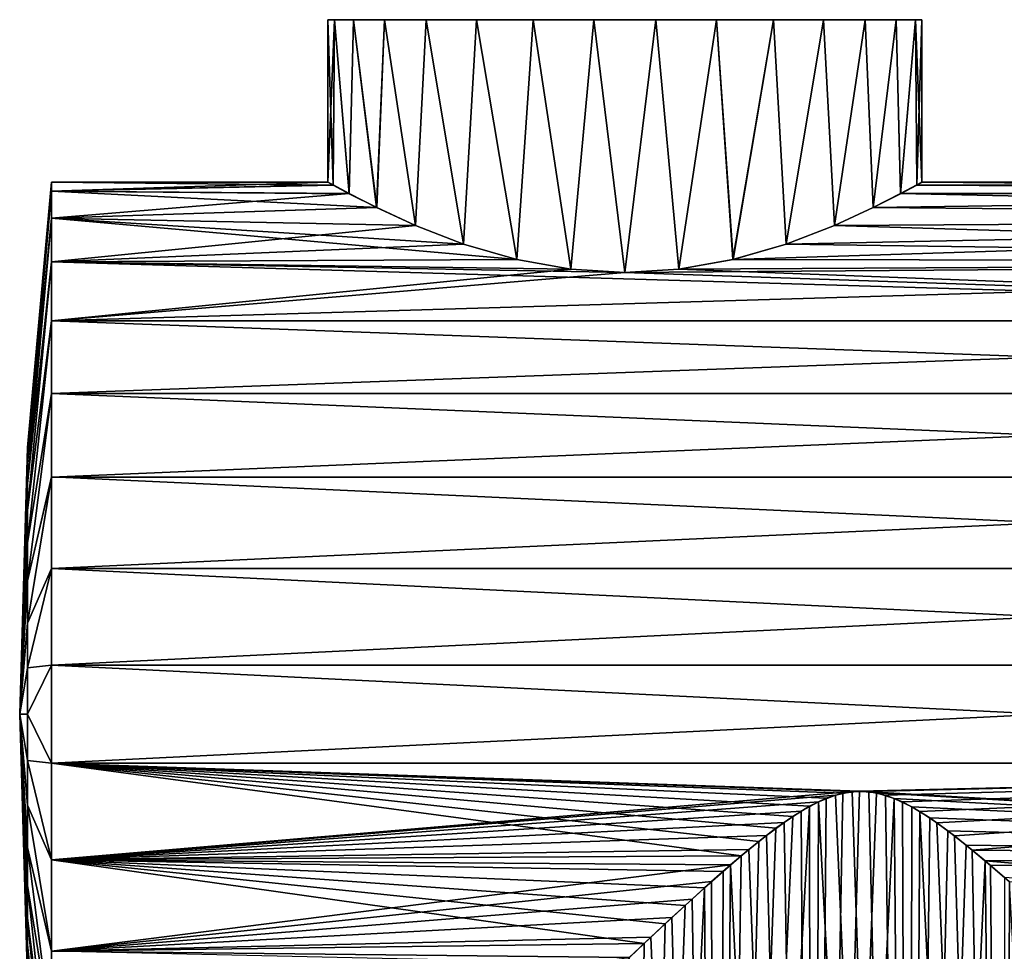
# Model space of a CAD drawing. Header units: millimetres. Extents: x -38 to 94, y -375 to 364.
# Tile 4 of 18: x -38 to 6, y 69 to 111. Entities that reach past the tile are written whole.
import ezdxf

# ---------------------------------------------------------------- set-up
doc = ezdxf.new("R2010")
doc.units = ezdxf.units.MM
doc.header["$LTSCALE"] = 83.899796
for name, color, linetype in [('10', 7, 'CONTINUOUS'), ('11', 7, 'CONTINUOUS'), ('12', 7, 'CONTINUOUS'), ('13', 7, 'CONTINUOUS'), ('14', 7, 'CONTINUOUS'), ('15', 7, 'CONTINUOUS'), ('16', 7, 'CONTINUOUS'), ('9', 7, 'CONTINUOUS')]:
    doc.layers.add(name, color=color, linetype=linetype)

msp = doc.modelspace()

# ---------------------------------------------------------------- linework, layer by layer
at = {"layer": '10', "color": 7, "linetype": 'CONTINUOUS', "true_color": 0xe0f2ff}
for points in [[(-36.085, 103.75), (-23.75, 103.75), (-23.518, 103.62, -2.48), (-36.085, 103.75)], [(-36.085, 103.75), (-23.518, 103.62, -2.48), (-36.085, 103.346, -4.363), (-36.085, 103.75)], [(2.75, 103.75), (52.5, 103.344, -4.371), (2.518, 103.621, -2.476), (2.75, 103.75)], [(52.5, 103.75), (52.5, 103.344, -4.371), (2.75, 103.75), (52.5, 103.75)], [(-23.518, 103.62, -2.48), (-22.801, 103.233, -4.926), (-36.085, 103.346, -4.363), (-23.518, 103.62, -2.48)], [(-22.801, 103.233, -4.926), (-21.573, 102.609, -7.272), (-36.085, 103.346, -4.363), (-22.801, 103.233, -4.926)], [(-36.085, 103.346, -4.363), (-21.573, 102.609, -7.272), (-36.085, 102.147, -8.579), (-36.085, 103.346, -4.363)], [(1.803, 103.234, -4.922), (52.5, 102.144, -8.581), (0.576, 102.611, -7.268), (1.803, 103.234, -4.922)], [(2.518, 103.621, -2.476), (52.5, 103.344, -4.371), (1.803, 103.234, -4.922), (2.518, 103.621, -2.476)], [(52.5, 103.344, -4.371), (52.5, 102.144, -8.581), (1.803, 103.234, -4.922), (52.5, 103.344, -4.371)], [(-21.573, 102.609, -7.272), (-19.845, 101.815, -9.389), (-36.085, 102.147, -8.579), (-21.573, 102.609, -7.272)], [(0.576, 102.611, -7.268), (52.5, 102.144, -8.581), (-1.153, 101.817, -9.386), (0.576, 102.611, -7.268)], [(-17.698, 100.983, -11.125), (-15.326, 100.294, -12.338), (-36.085, 102.147, -8.579), (-17.698, 100.983, -11.125)], [(-36.085, 102.147, -8.579), (-15.326, 100.294, -12.338), (-36.085, 100.193, -12.502), (-36.085, 102.147, -8.579)], [(-19.845, 101.815, -9.389), (-17.698, 100.983, -11.125), (-36.085, 102.147, -8.579), (-19.845, 101.815, -9.389)], [(52.5, 102.144, -8.581), (52.5, 100.192, -12.5), (-1.153, 101.817, -9.386), (52.5, 102.144, -8.581)], [(-1.153, 101.817, -9.386), (52.5, 100.192, -12.5), (-3.303, 100.983, -11.125), (-1.153, 101.817, -9.386)], [(-3.303, 100.983, -11.125), (52.5, 100.192, -12.5), (-5.678, 100.293, -12.34), (-3.303, 100.983, -11.125)], [(-15.326, 100.294, -12.338), (-12.911, 99.857, -13.029), (-36.085, 100.193, -12.502), (-15.326, 100.294, -12.338)], [(-10.499, 99.709, -13.252), (52.5, 97.554, -15.996), (-36.085, 100.193, -12.502), (-10.499, 99.709, -13.252)], [(-36.085, 100.193, -12.502), (52.5, 97.554, -15.996), (-36.085, 97.552, -15.999), (-36.085, 100.193, -12.502)], [(-12.911, 99.857, -13.029), (-10.499, 99.709, -13.252), (-36.085, 100.193, -12.502), (-12.911, 99.857, -13.029)], [(-5.678, 100.293, -12.34), (52.5, 100.192, -12.5), (-8.09, 99.857, -13.029), (-5.678, 100.293, -12.34)], [(52.5, 100.192, -12.5), (52.5, 97.554, -15.996), (-8.09, 99.857, -13.029), (52.5, 100.192, -12.5)], [(-8.09, 99.857, -13.029), (52.5, 97.554, -15.996), (-10.499, 99.709, -13.252), (-8.09, 99.857, -13.029)], [(52.5, 97.554, -15.996), (52.5, 94.316, -18.95), (-36.085, 97.552, -15.999), (52.5, 97.554, -15.996)], [(-36.085, 97.552, -15.999), (52.5, 94.316, -18.95), (-36.085, 94.314, -18.952), (-36.085, 97.552, -15.999)], [(52.5, 94.316, -18.95), (52.5, 90.585, -21.26), (-36.085, 94.314, -18.952), (52.5, 94.316, -18.95)], [(-36.085, 94.314, -18.952), (52.5, 90.585, -21.26), (-36.085, 90.587, -21.26), (-36.085, 94.314, -18.952)], [(52.5, 90.585, -21.26), (52.5, 86.496, -22.844), (-36.085, 90.587, -21.26), (52.5, 90.585, -21.26)], [(-36.085, 90.587, -21.26), (52.5, 86.496, -22.844), (-36.085, 86.501, -22.843), (-36.085, 90.587, -21.26)], [(52.5, 86.496, -22.844), (52.5, 82.19, -23.647), (-36.085, 86.501, -22.843), (52.5, 86.496, -22.844)], [(-36.085, 86.501, -22.843), (52.5, 82.19, -23.647), (-36.085, 82.192, -23.649), (-36.085, 86.501, -22.843)], [(52.5, 82.19, -23.647), (52.5, 77.811, -23.648), (-36.085, 82.192, -23.649), (52.5, 82.19, -23.647)], [(-36.085, 82.192, -23.649), (52.5, 77.811, -23.648), (-36.085, 77.809, -23.649), (-36.085, 82.192, -23.649)], [(-36.085, 77.809, -23.649), (52.5, 77.811, -23.648), (-0.039, 76.563, -23.5), (-36.085, 77.809, -23.649)], [(-36.085, 73.501, -22.843), (-36.085, 77.809, -23.649), (-5.312, 73.673, -22.892), (-36.085, 73.501, -22.843)], [(-5.312, 73.673, -22.892), (-36.085, 77.809, -23.649), (-4.527, 74.317, -23.06), (-5.312, 73.673, -22.892)], [(-4.527, 74.317, -23.06), (-36.085, 77.809, -23.649), (-3.759, 74.906, -23.197), (-4.527, 74.317, -23.06)], [(-3.759, 74.906, -23.197), (-36.085, 77.809, -23.649), (-3.004, 75.438, -23.307), (-3.759, 74.906, -23.197)], [(-3.004, 75.438, -23.307), (-36.085, 77.809, -23.649), (-2.257, 75.886, -23.391), (-3.004, 75.438, -23.307)], [(-2.257, 75.886, -23.391), (-36.085, 77.809, -23.649), (-1.519, 76.245, -23.451), (-2.257, 75.886, -23.391)], [(-1.519, 76.245, -23.451), (-36.085, 77.809, -23.649), (-0.78, 76.473, -23.487), (-1.519, 76.245, -23.451)], [(-0.78, 76.473, -23.487), (-36.085, 77.809, -23.649), (-0.039, 76.563, -23.5), (-0.78, 76.473, -23.487)], [(52.5, 77.811, -23.648), (52.5, 73.505, -22.844), (-0.039, 76.563, -23.5), (52.5, 77.811, -23.648)], [(-0.039, 76.563, -23.5), (52.5, 73.505, -22.844), (0.727, 76.483, -23.489), (-0.039, 76.563, -23.5)], [(0.727, 76.483, -23.489), (52.5, 73.505, -22.844), (1.515, 76.24, -23.451), (0.727, 76.483, -23.489)], [(1.515, 76.24, -23.451), (52.5, 73.505, -22.844), (2.309, 75.862, -23.386), (1.515, 76.24, -23.451)], [(2.309, 75.862, -23.386), (52.5, 73.505, -22.844), (3.109, 75.365, -23.293), (2.309, 75.862, -23.386)], [(3.109, 75.365, -23.293), (52.5, 73.505, -22.844), (3.914, 74.793, -23.172), (3.109, 75.365, -23.293)], [(3.914, 74.793, -23.172), (52.5, 73.505, -22.844), (4.732, 74.152, -23.019), (3.914, 74.793, -23.172)], [(4.732, 74.152, -23.019), (52.5, 73.505, -22.844), (5.57, 73.455, -22.83), (4.732, 74.152, -23.019)], [(-6.119, 72.982, -22.689), (-36.085, 73.501, -22.843), (-5.312, 73.673, -22.892), (-6.119, 72.982, -22.689)], [(-36.085, 69.414, -21.26), (-36.085, 73.501, -22.843), (-9.636, 69.769, -21.434), (-36.085, 69.414, -21.26)], [(-9.636, 69.769, -21.434), (-36.085, 73.501, -22.843), (-8.71, 70.637, -21.826), (-9.636, 69.769, -21.434)], [(-8.71, 70.637, -21.826), (-36.085, 73.501, -22.843), (-7.815, 71.462, -22.162), (-8.71, 70.637, -21.826)], [(-7.815, 71.462, -22.162), (-36.085, 73.501, -22.843), (-6.954, 72.244, -22.448), (-7.815, 71.462, -22.162)], [(-6.954, 72.244, -22.448), (-36.085, 73.501, -22.843), (-6.119, 72.982, -22.689), (-6.954, 72.244, -22.448)], [(52.5, 73.505, -22.844), (52.5, 69.416, -21.261), (5.57, 73.455, -22.83), (52.5, 73.505, -22.844)], [(5.57, 73.455, -22.83), (52.5, 69.416, -21.261), (6.433, 72.707, -22.602), (5.57, 73.455, -22.83)], [(-10.598, 68.859, -20.974), (-36.085, 69.414, -21.26), (-9.636, 69.769, -21.434), (-10.598, 68.859, -20.974)]]:
    msp.add_3dface(points, dxfattribs=at)
at = {"layer": '11', "color": 7, "linetype": 'CONTINUOUS', "true_color": 0xe0f2ff}
for points in [[(-36.085, 103.346, 4.364), (-36.085, 103.75), (-37.146, 91.715, 2.066), (-36.085, 103.346, 4.364)], [(-36.085, 103.75), (-37.146, 91.896), (-37.146, 91.715, 2.066), (-36.085, 103.75)], [(-36.085, 102.146, 8.579), (-36.085, 103.346, 4.364), (-37.146, 91.179, 4.069), (-36.085, 102.146, 8.579)], [(-36.085, 103.346, 4.364), (-37.146, 91.715, 2.066), (-37.146, 91.179, 4.069), (-36.085, 103.346, 4.364)], [(-36.085, 100.193, 12.503), (-36.085, 102.146, 8.579), (-37.146, 90.302, 5.948), (-36.085, 100.193, 12.503)], [(-36.085, 102.146, 8.579), (-37.146, 91.179, 4.069), (-37.146, 90.302, 5.948), (-36.085, 102.146, 8.579)], [(-36.085, 97.551, 16), (-36.085, 100.193, 12.503), (-37.146, 89.113, 7.647), (-36.085, 97.551, 16)], [(-36.085, 100.193, 12.503), (-37.146, 90.302, 5.948), (-37.146, 89.113, 7.647), (-36.085, 100.193, 12.503)], [(-36.085, 94.313, 18.953), (-36.085, 97.551, 16), (-37.146, 87.647, 9.113), (-36.085, 94.313, 18.953)], [(-36.085, 97.551, 16), (-37.146, 89.113, 7.647), (-37.146, 87.647, 9.113), (-36.085, 97.551, 16)], [(-36.085, 90.586, 21.26), (-36.085, 94.313, 18.953), (-37.146, 85.948, 10.302), (-36.085, 90.586, 21.26)], [(-36.085, 94.313, 18.953), (-37.146, 87.647, 9.113), (-37.146, 85.948, 10.302), (-36.085, 94.313, 18.953)], [(-37.146, 91.896), (-37.5, 80), (-37.146, 91.715, 2.066), (-37.146, 91.896)], [(-37.146, 91.715, 2.066), (-37.5, 80), (-37.146, 91.179, 4.069), (-37.146, 91.715, 2.066)], [(-37.146, 91.179, 4.069), (-37.5, 80), (-37.146, 90.302, 5.948), (-37.146, 91.179, 4.069)], [(-36.085, 86.499, 22.843), (-36.085, 90.586, 21.26), (-37.146, 84.069, 11.179), (-36.085, 86.499, 22.843)], [(-36.085, 90.586, 21.26), (-37.146, 85.948, 10.302), (-37.146, 84.069, 11.179), (-36.085, 90.586, 21.26)], [(-37.146, 90.302, 5.948), (-37.5, 80), (-37.146, 89.113, 7.647), (-37.146, 90.302, 5.948)], [(-37.146, 89.113, 7.647), (-37.5, 80), (-37.146, 87.647, 9.113), (-37.146, 89.113, 7.647)], [(-37.146, 87.647, 9.113), (-37.5, 80), (-37.146, 85.948, 10.302), (-37.146, 87.647, 9.113)], [(-36.085, 82.191, 23.649), (-36.085, 86.499, 22.843), (-37.146, 82.066, 11.715), (-36.085, 82.191, 23.649)], [(-36.085, 86.499, 22.843), (-37.146, 84.069, 11.179), (-37.146, 82.066, 11.715), (-36.085, 86.499, 22.843)], [(-37.146, 85.948, 10.302), (-37.5, 80), (-37.146, 84.069, 11.179), (-37.146, 85.948, 10.302)], [(-37.146, 84.069, 11.179), (-37.5, 80), (-37.146, 82.066, 11.715), (-37.146, 84.069, 11.179)], [(-36.085, 77.809, 23.649), (-36.085, 82.191, 23.649), (-37.146, 80, 11.896), (-36.085, 77.809, 23.649)], [(-36.085, 82.191, 23.649), (-37.146, 82.066, 11.715), (-37.146, 80, 11.896), (-36.085, 82.191, 23.649)], [(-37.146, 82.066, 11.715), (-37.5, 80), (-37.146, 80, 11.896), (-37.146, 82.066, 11.715)], [(-37.146, 80, 11.896), (-37.5, 80), (-37.146, 77.934, 11.715), (-37.146, 80, 11.896)], [(-37.146, 77.934, 11.715), (-37.5, 80), (-37.146, 75.931, 11.179), (-37.146, 77.934, 11.715)], [(-37.146, 75.931, 11.179), (-37.5, 80), (-37.146, 74.052, 10.302), (-37.146, 75.931, 11.179)], [(-37.146, 74.052, 10.302), (-37.5, 80), (-37.146, 72.353, 9.113), (-37.146, 74.052, 10.302)], [(-37.146, 72.353, 9.113), (-37.5, 80), (-37.146, 70.887, 7.647), (-37.146, 72.353, 9.113)], [(-37.146, 70.887, 7.647), (-37.5, 80), (-37.146, 69.698, 5.948), (-37.146, 70.887, 7.647)], [(-37.146, 69.698, 5.948), (-37.5, 80), (-37.146, 68.821, 4.069), (-37.146, 69.698, 5.948)], [(-37.146, 68.821, 4.069), (-37.5, 80), (-37.146, 68.285, 2.066), (-37.146, 68.821, 4.069)], [(-37.146, 68.285, 2.066), (-37.5, 80), (-37.146, 68.104), (-37.146, 68.285, 2.066)], [(-36.085, 77.809, 23.649), (-37.146, 80, 11.896), (-37.146, 77.934, 11.715), (-36.085, 77.809, 23.649)], [(-36.085, 73.501, 22.843), (-36.085, 77.809, 23.649), (-37.146, 77.934, 11.715), (-36.085, 73.501, 22.843)], [(-36.085, 73.501, 22.843), (-37.146, 77.934, 11.715), (-37.146, 75.931, 11.179), (-36.085, 73.501, 22.843)], [(-36.085, 69.414, 21.26), (-36.085, 73.501, 22.843), (-37.146, 75.931, 11.179), (-36.085, 69.414, 21.26)], [(-36.085, 69.414, 21.26), (-37.146, 75.931, 11.179), (-37.146, 74.052, 10.302), (-36.085, 69.414, 21.26)], [(-36.085, 65.687, 18.953), (-36.085, 69.414, 21.26), (-37.146, 74.052, 10.302), (-36.085, 65.687, 18.953)], [(-36.085, 65.687, 18.953), (-37.146, 74.052, 10.302), (-37.146, 72.353, 9.113), (-36.085, 65.687, 18.953)], [(-36.085, 62.449, 16), (-36.085, 65.687, 18.953), (-37.146, 72.353, 9.113), (-36.085, 62.449, 16)], [(-36.085, 62.449, 16), (-37.146, 72.353, 9.113), (-37.146, 70.887, 7.647), (-36.085, 62.449, 16)], [(-36.085, 59.807, 12.503), (-36.085, 62.449, 16), (-37.146, 70.887, 7.647), (-36.085, 59.807, 12.503)], [(-36.085, 59.807, 12.503), (-37.146, 70.887, 7.647), (-37.146, 69.698, 5.948), (-36.085, 59.807, 12.503)], [(-36.085, 57.854, 8.579), (-36.085, 59.807, 12.503), (-37.146, 69.698, 5.948), (-36.085, 57.854, 8.579)], [(-36.085, 57.854, 8.579), (-37.146, 69.698, 5.948), (-37.146, 68.821, 4.069), (-36.085, 57.854, 8.579)]]:
    msp.add_3dface(points, dxfattribs=at)
at = {"layer": '12', "color": 7, "linetype": 'CONTINUOUS', "true_color": 0xe0f2ff}
for points in [[(-36.085, 103.75), (-36.085, 103.346, -4.363), (-37.146, 91.896), (-36.085, 103.75)], [(-36.085, 103.346, -4.363), (-36.085, 102.147, -8.579), (-37.146, 91.179, -4.069), (-36.085, 103.346, -4.363)], [(-37.146, 91.896), (-36.085, 103.346, -4.363), (-37.146, 91.715, -2.066), (-37.146, 91.896)], [(-36.085, 103.346, -4.363), (-37.146, 91.179, -4.069), (-37.146, 91.715, -2.066), (-36.085, 103.346, -4.363)], [(-36.085, 102.147, -8.579), (-36.085, 100.193, -12.502), (-37.146, 90.302, -5.948), (-36.085, 102.147, -8.579)], [(-36.085, 102.147, -8.579), (-37.146, 90.302, -5.948), (-37.146, 91.179, -4.069), (-36.085, 102.147, -8.579)], [(-36.085, 100.193, -12.502), (-36.085, 97.552, -15.999), (-37.146, 89.113, -7.647), (-36.085, 100.193, -12.502)], [(-36.085, 100.193, -12.502), (-37.146, 89.113, -7.647), (-37.146, 90.302, -5.948), (-36.085, 100.193, -12.502)], [(-36.085, 97.552, -15.999), (-36.085, 94.314, -18.952), (-37.146, 87.647, -9.113), (-36.085, 97.552, -15.999)], [(-36.085, 97.552, -15.999), (-37.146, 87.647, -9.113), (-37.146, 89.113, -7.647), (-36.085, 97.552, -15.999)], [(-36.085, 94.314, -18.952), (-36.085, 90.587, -21.26), (-37.146, 85.948, -10.302), (-36.085, 94.314, -18.952)], [(-36.085, 94.314, -18.952), (-37.146, 85.948, -10.302), (-37.146, 87.647, -9.113), (-36.085, 94.314, -18.952)], [(-37.5, 80), (-37.146, 91.896), (-37.146, 91.715, -2.066), (-37.5, 80)], [(-37.146, 91.179, -4.069), (-37.5, 80), (-37.146, 91.715, -2.066), (-37.146, 91.179, -4.069)], [(-37.146, 90.302, -5.948), (-37.5, 80), (-37.146, 91.179, -4.069), (-37.146, 90.302, -5.948)], [(-36.085, 90.587, -21.26), (-36.085, 86.501, -22.843), (-37.146, 84.069, -11.179), (-36.085, 90.587, -21.26)], [(-36.085, 90.587, -21.26), (-37.146, 84.069, -11.179), (-37.146, 85.948, -10.302), (-36.085, 90.587, -21.26)], [(-37.146, 89.113, -7.647), (-37.5, 80), (-37.146, 90.302, -5.948), (-37.146, 89.113, -7.647)], [(-37.146, 87.647, -9.113), (-37.5, 80), (-37.146, 89.113, -7.647), (-37.146, 87.647, -9.113)], [(-37.146, 85.948, -10.302), (-37.5, 80), (-37.146, 87.647, -9.113), (-37.146, 85.948, -10.302)], [(-36.085, 86.501, -22.843), (-36.085, 82.192, -23.649), (-37.146, 82.066, -11.715), (-36.085, 86.501, -22.843)], [(-36.085, 86.501, -22.843), (-37.146, 82.066, -11.715), (-37.146, 84.069, -11.179), (-36.085, 86.501, -22.843)], [(-37.146, 84.069, -11.179), (-37.5, 80), (-37.146, 85.948, -10.302), (-37.146, 84.069, -11.179)], [(-37.146, 82.066, -11.715), (-37.5, 80), (-37.146, 84.069, -11.179), (-37.146, 82.066, -11.715)], [(-36.085, 82.192, -23.649), (-36.085, 77.809, -23.649), (-37.146, 80, -11.896), (-36.085, 82.192, -23.649)], [(-36.085, 82.192, -23.649), (-37.146, 80, -11.896), (-37.146, 82.066, -11.715), (-36.085, 82.192, -23.649)], [(-37.146, 80, -11.896), (-37.5, 80), (-37.146, 82.066, -11.715), (-37.146, 80, -11.896)], [(-37.146, 68.104), (-37.5, 80), (-37.146, 68.285, -2.066), (-37.146, 68.104)], [(-37.146, 68.285, -2.066), (-37.5, 80), (-37.146, 68.821, -4.069), (-37.146, 68.285, -2.066)], [(-37.146, 68.821, -4.069), (-37.5, 80), (-37.146, 69.698, -5.948), (-37.146, 68.821, -4.069)], [(-37.146, 69.698, -5.948), (-37.5, 80), (-37.146, 70.887, -7.647), (-37.146, 69.698, -5.948)], [(-37.146, 70.887, -7.647), (-37.5, 80), (-37.146, 72.353, -9.113), (-37.146, 70.887, -7.647)], [(-37.146, 72.353, -9.113), (-37.5, 80), (-37.146, 74.052, -10.302), (-37.146, 72.353, -9.113)], [(-37.146, 74.052, -10.302), (-37.5, 80), (-37.146, 75.931, -11.179), (-37.146, 74.052, -10.302)], [(-37.146, 75.931, -11.179), (-37.5, 80), (-37.146, 77.934, -11.715), (-37.146, 75.931, -11.179)], [(-37.146, 77.934, -11.715), (-37.5, 80), (-37.146, 80, -11.896), (-37.146, 77.934, -11.715)], [(-36.085, 77.809, -23.649), (-37.146, 77.934, -11.715), (-37.146, 80, -11.896), (-36.085, 77.809, -23.649)], [(-36.085, 77.809, -23.649), (-36.085, 73.501, -22.843), (-37.146, 77.934, -11.715), (-36.085, 77.809, -23.649)], [(-36.085, 73.501, -22.843), (-37.146, 75.931, -11.179), (-37.146, 77.934, -11.715), (-36.085, 73.501, -22.843)], [(-36.085, 73.501, -22.843), (-36.085, 69.414, -21.26), (-37.146, 75.931, -11.179), (-36.085, 73.501, -22.843)], [(-36.085, 69.414, -21.26), (-37.146, 74.052, -10.302), (-37.146, 75.931, -11.179), (-36.085, 69.414, -21.26)], [(-36.085, 69.414, -21.26), (-36.085, 65.687, -18.953), (-37.146, 74.052, -10.302), (-36.085, 69.414, -21.26)], [(-36.085, 65.687, -18.953), (-37.146, 72.353, -9.113), (-37.146, 74.052, -10.302), (-36.085, 65.687, -18.953)], [(-36.085, 65.687, -18.953), (-36.085, 62.448, -16), (-37.146, 72.353, -9.113), (-36.085, 65.687, -18.953)], [(-36.085, 62.448, -16), (-37.146, 70.887, -7.647), (-37.146, 72.353, -9.113), (-36.085, 62.448, -16)], [(-36.085, 62.448, -16), (-36.085, 59.807, -12.502), (-37.146, 70.887, -7.647), (-36.085, 62.448, -16)], [(-36.085, 59.807, -12.502), (-37.146, 69.698, -5.948), (-37.146, 70.887, -7.647), (-36.085, 59.807, -12.502)], [(-36.085, 59.807, -12.502), (-36.085, 57.854, -8.579), (-37.146, 69.698, -5.948), (-36.085, 59.807, -12.502)], [(-36.085, 57.854, -8.579), (-37.146, 68.821, -4.069), (-37.146, 69.698, -5.948), (-36.085, 57.854, -8.579)]]:
    msp.add_3dface(points, dxfattribs=at)
at = {"layer": '13', "color": 7, "linetype": 'CONTINUOUS', "true_color": 0xe0f2ff}
for points in [[(2.166, 0, 23.399), (-0.364, 76.543, 23.497), (-1.109, 76.386, 23.474), (2.166, 0, 23.399)], [(2.166, 0, 23.399), (0.38, 76.541, 23.497), (-0.364, 76.543, 23.497), (2.166, 0, 23.399)], [(2.166, 0, 23.399), (1.125, 76.381, 23.473), (0.38, 76.541, 23.497), (2.166, 0, 23.399)], [(-2.166, 0, 23.399), (-1.866, 76.09, 23.426), (-2.632, 75.671, 23.352), (-2.166, 0, 23.399)], [(-2.166, 0, 23.399), (2.166, 0, 23.399), (-1.866, 76.09, 23.426), (-2.166, 0, 23.399)], [(2.166, 0, 23.399), (-1.109, 76.386, 23.474), (-1.866, 76.09, 23.426), (2.166, 0, 23.399)], [(2.166, 0, 23.399), (1.884, 76.081, 23.424), (1.125, 76.381, 23.473), (2.166, 0, 23.399)], [(2.166, 0, 23.399), (2.652, 75.658, 23.35), (1.884, 76.081, 23.424), (2.166, 0, 23.399)], [(-2.166, 0, 23.399), (-2.632, 75.671, 23.352), (-3.4, 75.167, 23.253), (-2.166, 0, 23.399)], [(2.166, 0, 23.399), (6.427, 0, 22.603), (2.652, 75.658, 23.35), (2.166, 0, 23.399)], [(6.427, 0, 22.603), (3.421, 75.152, 23.25), (2.652, 75.658, 23.35), (6.427, 0, 22.603)], [(-2.166, 0, 23.399), (-3.4, 75.167, 23.253), (-4.179, 74.59, 23.125), (-2.166, 0, 23.399)], [(6.427, 0, 22.603), (4.201, 74.573, 23.121), (3.421, 75.152, 23.25), (6.427, 0, 22.603)], [(-2.166, 0, 23.399), (-4.179, 74.59, 23.125), (-4.974, 73.954, 22.968), (-2.166, 0, 23.399)], [(6.427, 0, 22.603), (4.996, 73.936, 22.963), (4.201, 74.573, 23.121), (6.427, 0, 22.603)], [(-2.166, 0, 23.399), (-4.974, 73.954, 22.968), (-5.791, 73.267, 22.775), (-2.166, 0, 23.399)], [(6.427, 0, 22.603), (5.815, 73.246, 22.769), (4.996, 73.936, 22.963), (6.427, 0, 22.603)], [(-6.427, 0, 22.603), (-5.791, 73.267, 22.775), (-6.631, 72.53, 22.545), (-6.427, 0, 22.603)], [(-6.427, 0, 22.603), (-2.166, 0, 23.399), (-5.791, 73.267, 22.775), (-6.427, 0, 22.603)], [(6.427, 0, 22.603), (6.657, 72.508, 22.537), (5.815, 73.246, 22.769), (6.427, 0, 22.603)], [(-6.427, 0, 22.603), (-6.631, 72.53, 22.545), (-7.502, 71.748, 22.27), (-6.427, 0, 22.603)], [(6.427, 0, 22.603), (10.473, 0, 21.037), (6.657, 72.508, 22.537), (6.427, 0, 22.603)], [(-6.427, 0, 22.603), (-7.502, 71.748, 22.27), (-8.404, 70.92, 21.946), (-6.427, 0, 22.603)], [(-6.427, 0, 22.603), (-8.404, 70.92, 21.946), (-9.34, 70.048, 21.564), (-6.427, 0, 22.603)], [(-6.427, 0, 22.603), (-9.34, 70.048, 21.564), (-10.312, 69.131, 21.117), (-6.427, 0, 22.603)]]:
    msp.add_3dface(points, dxfattribs=at)
at = {"layer": '14', "color": 7, "linetype": 'CONTINUOUS', "true_color": 0xe0f2ff}
for points in [[(-2.166, 0, -23.399), (-0.78, 76.473, -23.487), (-0.039, 76.563, -23.5), (-2.166, 0, -23.399)], [(-2.166, 0, -23.399), (-0.039, 76.563, -23.5), (0.727, 76.483, -23.489), (-2.166, 0, -23.399)], [(-2.166, 0, -23.399), (0.727, 76.483, -23.489), (1.515, 76.24, -23.451), (-2.166, 0, -23.399)], [(-2.166, 0, -23.399), (-1.519, 76.245, -23.451), (-0.78, 76.473, -23.487), (-2.166, 0, -23.399)], [(-2.166, 0, -23.399), (-2.257, 75.886, -23.391), (-1.519, 76.245, -23.451), (-2.166, 0, -23.399)], [(2.167, 0, -23.399), (-2.166, 0, -23.399), (1.515, 76.24, -23.451), (2.167, 0, -23.399)], [(2.167, 0, -23.399), (1.515, 76.24, -23.451), (2.309, 75.862, -23.386), (2.167, 0, -23.399)], [(-2.166, 0, -23.399), (-6.427, 0, -22.603), (-2.257, 75.886, -23.391), (-2.166, 0, -23.399)], [(-6.427, 0, -22.603), (-3.004, 75.438, -23.307), (-2.257, 75.886, -23.391), (-6.427, 0, -22.603)], [(2.167, 0, -23.399), (2.309, 75.862, -23.386), (3.109, 75.365, -23.293), (2.167, 0, -23.399)], [(-6.427, 0, -22.603), (-3.759, 74.906, -23.197), (-3.004, 75.438, -23.307), (-6.427, 0, -22.603)], [(2.167, 0, -23.399), (3.109, 75.365, -23.293), (3.914, 74.793, -23.172), (2.167, 0, -23.399)], [(-6.427, 0, -22.603), (-4.527, 74.317, -23.06), (-3.759, 74.906, -23.197), (-6.427, 0, -22.603)], [(2.167, 0, -23.399), (3.914, 74.793, -23.172), (4.732, 74.152, -23.019), (2.167, 0, -23.399)], [(-6.427, 0, -22.603), (-5.312, 73.673, -22.892), (-4.527, 74.317, -23.06), (-6.427, 0, -22.603)], [(2.167, 0, -23.399), (4.732, 74.152, -23.019), (5.57, 73.455, -22.83), (2.167, 0, -23.399)], [(-6.427, 0, -22.603), (-6.119, 72.982, -22.689), (-5.312, 73.673, -22.892), (-6.427, 0, -22.603)], [(6.428, 0, -22.603), (2.167, 0, -23.399), (5.57, 73.455, -22.83), (6.428, 0, -22.603)], [(6.428, 0, -22.603), (5.57, 73.455, -22.83), (6.433, 72.707, -22.602), (6.428, 0, -22.603)], [(-6.427, 0, -22.603), (-6.954, 72.244, -22.448), (-6.119, 72.982, -22.689), (-6.427, 0, -22.603)], [(-6.427, 0, -22.603), (-10.473, 0, -21.037), (-6.954, 72.244, -22.448), (-6.427, 0, -22.603)], [(-10.473, 0, -21.037), (-7.815, 71.462, -22.162), (-6.954, 72.244, -22.448), (-10.473, 0, -21.037)], [(-10.473, 0, -21.037), (-8.71, 70.637, -21.826), (-7.815, 71.462, -22.162), (-10.473, 0, -21.037)], [(-10.473, 0, -21.037), (-9.636, 69.769, -21.434), (-8.71, 70.637, -21.826), (-10.473, 0, -21.037)], [(-10.473, 0, -21.037), (-10.598, 68.859, -20.974), (-9.636, 69.769, -21.434), (-10.473, 0, -21.037)]]:
    msp.add_3dface(points, dxfattribs=at)
at = {"layer": '15', "color": 7, "linetype": 'CONTINUOUS', "true_color": 0xe0f2ff}
for points in [[(-23.518, 103.62, -2.48), (-23.75, 103.75), (-23.46, 111, -2.755), (-23.518, 103.62, -2.48)], [(-23.46, 111, -2.755), (-23.75, 103.75), (-23.75, 111), (-23.46, 111, -2.755)], [(-22.801, 103.233, -4.926), (-23.518, 103.62, -2.48), (-23.46, 111, -2.755), (-22.801, 103.233, -4.926)], [(-22.604, 111, -5.389), (-22.801, 103.233, -4.926), (-23.46, 111, -2.755), (-22.604, 111, -5.389)], [(-21.573, 102.609, -7.272), (-22.801, 103.233, -4.926), (-22.604, 111, -5.389), (-21.573, 102.609, -7.272)], [(-21.219, 111, -7.788), (-21.573, 102.609, -7.272), (-22.604, 111, -5.389), (-21.219, 111, -7.788)], [(-19.845, 101.815, -9.389), (-21.573, 102.609, -7.272), (-21.219, 111, -7.788), (-19.845, 101.815, -9.389)], [(-19.366, 111, -9.847), (-19.845, 101.815, -9.389), (-21.219, 111, -7.788), (-19.366, 111, -9.847)], [(-17.698, 100.983, -11.125), (-19.845, 101.815, -9.389), (-19.366, 111, -9.847), (-17.698, 100.983, -11.125)], [(-17.125, 111, -11.475), (-17.698, 100.983, -11.125), (-19.366, 111, -9.847), (-17.125, 111, -11.475)], [(-15.326, 100.294, -12.338), (-17.698, 100.983, -11.125), (-17.125, 111, -11.475), (-15.326, 100.294, -12.338)], [(-14.594, 111, -12.601), (-15.326, 100.294, -12.338), (-17.125, 111, -11.475), (-14.594, 111, -12.601)], [(-12.911, 99.857, -13.029), (-15.326, 100.294, -12.338), (-14.594, 111, -12.601), (-12.911, 99.857, -13.029)], [(-11.885, 111, -13.177), (-12.911, 99.857, -13.029), (-14.594, 111, -12.601), (-11.885, 111, -13.177)], [(-10.499, 99.709, -13.252), (-12.911, 99.857, -13.029), (-11.885, 111, -13.177), (-10.499, 99.709, -13.252)], [(-9.115, 111, -13.177), (-10.499, 99.709, -13.252), (-11.885, 111, -13.177), (-9.115, 111, -13.177)], [(-8.09, 99.857, -13.029), (-10.499, 99.709, -13.252), (-9.115, 111, -13.177), (-8.09, 99.857, -13.029)], [(-6.406, 111, -12.601), (-8.09, 99.857, -13.029), (-9.115, 111, -13.177), (-6.406, 111, -12.601)], [(-5.678, 100.293, -12.34), (-8.09, 99.857, -13.029), (-6.406, 111, -12.601), (-5.678, 100.293, -12.34)], [(-3.875, 111, -11.475), (-5.678, 100.293, -12.34), (-6.406, 111, -12.601), (-3.875, 111, -11.475)], [(-3.303, 100.983, -11.125), (-5.678, 100.293, -12.34), (-3.875, 111, -11.475), (-3.303, 100.983, -11.125)], [(-1.634, 111, -9.847), (-3.303, 100.983, -11.125), (-3.875, 111, -11.475), (-1.634, 111, -9.847)], [(-1.153, 101.817, -9.386), (-3.303, 100.983, -11.125), (-1.634, 111, -9.847), (-1.153, 101.817, -9.386)], [(0.219, 111, -7.788), (-1.153, 101.817, -9.386), (-1.634, 111, -9.847), (0.219, 111, -7.788)], [(0.576, 102.611, -7.268), (-1.153, 101.817, -9.386), (0.219, 111, -7.788), (0.576, 102.611, -7.268)], [(1.604, 111, -5.389), (0.576, 102.611, -7.268), (0.219, 111, -7.788), (1.604, 111, -5.389)], [(1.803, 103.234, -4.922), (0.576, 102.611, -7.268), (1.604, 111, -5.389), (1.803, 103.234, -4.922)], [(2.46, 111, -2.755), (1.803, 103.234, -4.922), (1.604, 111, -5.389), (2.46, 111, -2.755)], [(2.518, 103.621, -2.476), (1.803, 103.234, -4.922), (2.46, 111, -2.755), (2.518, 103.621, -2.476)], [(2.75, 111), (2.518, 103.621, -2.476), (2.46, 111, -2.755), (2.75, 111)], [(2.75, 103.75), (2.518, 103.621, -2.476), (2.75, 111), (2.75, 103.75)]]:
    msp.add_3dface(points, dxfattribs=at)
at = {"layer": '16', "color": 7, "linetype": 'CONTINUOUS', "true_color": 0xe0f2ff}
for points in [[(-23.75, 103.75), (-23.518, 103.621, 2.476), (-23.75, 111), (-23.75, 103.75)], [(-23.75, 111), (-23.518, 103.621, 2.476), (-23.46, 111, 2.755), (-23.75, 111)], [(-23.518, 103.621, 2.476), (-22.803, 103.234, 4.922), (-23.46, 111, 2.755), (-23.518, 103.621, 2.476)], [(-23.46, 111, 2.755), (-22.803, 103.234, 4.922), (-22.604, 111, 5.389), (-23.46, 111, 2.755)], [(-22.803, 103.234, 4.922), (-21.576, 102.611, 7.268), (-22.604, 111, 5.389), (-22.803, 103.234, 4.922)], [(-22.604, 111, 5.389), (-21.576, 102.611, 7.268), (-21.219, 111, 7.788), (-22.604, 111, 5.389)], [(-21.576, 102.611, 7.268), (-19.847, 101.817, 9.386), (-21.219, 111, 7.788), (-21.576, 102.611, 7.268)], [(-21.219, 111, 7.788), (-19.847, 101.817, 9.386), (-19.366, 111, 9.847), (-21.219, 111, 7.788)], [(-19.847, 101.817, 9.386), (-17.697, 100.983, 11.125), (-19.366, 111, 9.847), (-19.847, 101.817, 9.386)], [(-19.366, 111, 9.847), (-17.697, 100.983, 11.125), (-17.125, 111, 11.475), (-19.366, 111, 9.847)], [(-17.697, 100.983, 11.125), (-15.322, 100.293, 12.34), (-17.125, 111, 11.475), (-17.697, 100.983, 11.125)], [(-17.125, 111, 11.475), (-15.322, 100.293, 12.34), (-14.594, 111, 12.601), (-17.125, 111, 11.475)], [(-15.322, 100.293, 12.34), (-12.911, 99.857, 13.029), (-14.594, 111, 12.601), (-15.322, 100.293, 12.34)], [(-14.594, 111, 12.601), (-12.911, 99.857, 13.029), (-11.885, 111, 13.177), (-14.594, 111, 12.601)], [(-12.911, 99.857, 13.029), (-10.501, 99.709, 13.252), (-11.885, 111, 13.177), (-12.911, 99.857, 13.029)], [(-11.885, 111, 13.177), (-10.501, 99.709, 13.252), (-9.115, 111, 13.177), (-11.885, 111, 13.177)], [(-10.501, 99.709, 13.252), (-8.09, 99.857, 13.029), (-9.115, 111, 13.177), (-10.501, 99.709, 13.252)], [(-9.115, 111, 13.177), (-8.09, 99.857, 13.029), (-6.406, 111, 12.601), (-9.115, 111, 13.177)], [(-8.09, 99.857, 13.029), (-5.674, 100.294, 12.338), (-6.406, 111, 12.601), (-8.09, 99.857, 13.029)], [(-6.406, 111, 12.601), (-5.674, 100.294, 12.338), (-3.875, 111, 11.475), (-6.406, 111, 12.601)], [(-5.674, 100.294, 12.338), (-3.302, 100.984, 11.124), (-3.875, 111, 11.475), (-5.674, 100.294, 12.338)], [(-3.875, 111, 11.475), (-3.302, 100.984, 11.124), (-1.634, 111, 9.847), (-3.875, 111, 11.475)], [(-3.302, 100.984, 11.124), (-1.155, 101.815, 9.389), (-1.634, 111, 9.847), (-3.302, 100.984, 11.124)], [(-1.634, 111, 9.847), (-1.155, 101.815, 9.389), (0.219, 111, 7.788), (-1.634, 111, 9.847)], [(-1.155, 101.815, 9.389), (0.573, 102.609, 7.272), (0.219, 111, 7.788), (-1.155, 101.815, 9.389)], [(0.219, 111, 7.788), (0.573, 102.609, 7.272), (1.604, 111, 5.389), (0.219, 111, 7.788)], [(0.573, 102.609, 7.272), (1.801, 103.233, 4.926), (1.604, 111, 5.389), (0.573, 102.609, 7.272)], [(1.604, 111, 5.389), (1.801, 103.233, 4.926), (2.46, 111, 2.755), (1.604, 111, 5.389)], [(1.801, 103.233, 4.926), (2.518, 103.62, 2.48), (2.46, 111, 2.755), (1.801, 103.233, 4.926)], [(2.518, 103.62, 2.48), (2.75, 103.75), (2.46, 111, 2.755), (2.518, 103.62, 2.48)], [(2.75, 103.75), (2.75, 111), (2.46, 111, 2.755), (2.75, 103.75)]]:
    msp.add_3dface(points, dxfattribs=at)
at = {"layer": '9', "color": 7, "linetype": 'CONTINUOUS', "true_color": 0xe0f2ff}
for points in [[(-23.75, 103.75), (-36.085, 103.75), (-36.085, 103.346, 4.364), (-23.75, 103.75)], [(-23.518, 103.621, 2.476), (-23.75, 103.75), (-36.085, 103.346, 4.364), (-23.518, 103.621, 2.476)], [(52.5, 103.344, 4.371), (52.5, 103.75), (2.518, 103.62, 2.48), (52.5, 103.344, 4.371)], [(2.518, 103.62, 2.48), (52.5, 103.75), (2.75, 103.75), (2.518, 103.62, 2.48)], [(-22.803, 103.234, 4.922), (-23.518, 103.621, 2.476), (-36.085, 103.346, 4.364), (-22.803, 103.234, 4.922)], [(-36.085, 102.146, 8.579), (-22.803, 103.234, 4.922), (-36.085, 103.346, 4.364), (-36.085, 102.146, 8.579)], [(-21.576, 102.611, 7.268), (-22.803, 103.234, 4.922), (-36.085, 102.146, 8.579), (-21.576, 102.611, 7.268)], [(52.5, 102.144, 8.582), (52.5, 103.344, 4.371), (0.573, 102.609, 7.272), (52.5, 102.144, 8.582)], [(0.573, 102.609, 7.272), (52.5, 103.344, 4.371), (1.801, 103.233, 4.926), (0.573, 102.609, 7.272)], [(1.801, 103.233, 4.926), (52.5, 103.344, 4.371), (2.518, 103.62, 2.48), (1.801, 103.233, 4.926)], [(-19.847, 101.817, 9.386), (-21.576, 102.611, 7.268), (-36.085, 102.146, 8.579), (-19.847, 101.817, 9.386)], [(-1.155, 101.815, 9.389), (52.5, 102.144, 8.582), (0.573, 102.609, 7.272), (-1.155, 101.815, 9.389)], [(-36.085, 100.193, 12.503), (-19.847, 101.817, 9.386), (-36.085, 102.146, 8.579), (-36.085, 100.193, 12.503)], [(52.5, 100.192, 12.501), (52.5, 102.144, 8.582), (-5.674, 100.294, 12.338), (52.5, 100.192, 12.501)], [(-5.674, 100.294, 12.338), (52.5, 102.144, 8.582), (-3.302, 100.984, 11.124), (-5.674, 100.294, 12.338)], [(-3.302, 100.984, 11.124), (52.5, 102.144, 8.582), (-1.155, 101.815, 9.389), (-3.302, 100.984, 11.124)], [(-17.697, 100.983, 11.125), (-19.847, 101.817, 9.386), (-36.085, 100.193, 12.503), (-17.697, 100.983, 11.125)], [(-15.322, 100.293, 12.34), (-17.697, 100.983, 11.125), (-36.085, 100.193, 12.503), (-15.322, 100.293, 12.34)], [(-12.911, 99.857, 13.029), (-15.322, 100.293, 12.34), (-36.085, 100.193, 12.503), (-12.911, 99.857, 13.029)], [(-36.085, 97.551, 16), (-12.911, 99.857, 13.029), (-36.085, 100.193, 12.503), (-36.085, 97.551, 16)], [(52.5, 97.553, 15.997), (52.5, 100.192, 12.501), (-36.085, 97.551, 16), (52.5, 97.553, 15.997)], [(52.5, 100.192, 12.501), (-10.501, 99.709, 13.252), (-36.085, 97.551, 16), (52.5, 100.192, 12.501)], [(-10.501, 99.709, 13.252), (52.5, 100.192, 12.501), (-8.09, 99.857, 13.029), (-10.501, 99.709, 13.252)], [(-8.09, 99.857, 13.029), (52.5, 100.192, 12.501), (-5.674, 100.294, 12.338), (-8.09, 99.857, 13.029)], [(-10.501, 99.709, 13.252), (-12.911, 99.857, 13.029), (-36.085, 97.551, 16), (-10.501, 99.709, 13.252)], [(52.5, 94.315, 18.951), (52.5, 97.553, 15.997), (-36.085, 94.313, 18.953), (52.5, 94.315, 18.951)], [(-36.085, 94.313, 18.953), (52.5, 97.553, 15.997), (-36.085, 97.551, 16), (-36.085, 94.313, 18.953)], [(52.5, 90.584, 21.261), (52.5, 94.315, 18.951), (-36.085, 90.586, 21.26), (52.5, 90.584, 21.261)], [(-36.085, 90.586, 21.26), (52.5, 94.315, 18.951), (-36.085, 94.313, 18.953), (-36.085, 90.586, 21.26)], [(-36.085, 86.499, 22.843), (52.5, 90.584, 21.261), (-36.085, 90.586, 21.26), (-36.085, 86.499, 22.843)], [(52.5, 86.495, 22.844), (52.5, 90.584, 21.261), (-36.085, 86.499, 22.843), (52.5, 86.495, 22.844)], [(-36.085, 82.191, 23.649), (52.5, 86.495, 22.844), (-36.085, 86.499, 22.843), (-36.085, 82.191, 23.649)], [(52.5, 82.189, 23.648), (52.5, 86.495, 22.844), (-36.085, 82.191, 23.649), (52.5, 82.189, 23.648)], [(-36.085, 77.809, 23.649), (52.5, 82.189, 23.648), (-36.085, 82.191, 23.649), (-36.085, 77.809, 23.649)], [(52.5, 77.811, 23.648), (52.5, 82.189, 23.648), (-36.085, 77.809, 23.649), (52.5, 77.811, 23.648)], [(-0.364, 76.543, 23.497), (52.5, 77.811, 23.648), (-36.085, 77.809, 23.649), (-0.364, 76.543, 23.497)], [(-36.085, 73.501, 22.843), (-0.364, 76.543, 23.497), (-36.085, 77.809, 23.649), (-36.085, 73.501, 22.843)], [(0.38, 76.541, 23.497), (52.5, 77.811, 23.648), (-0.364, 76.543, 23.497), (0.38, 76.541, 23.497)], [(1.125, 76.381, 23.473), (52.5, 77.811, 23.648), (0.38, 76.541, 23.497), (1.125, 76.381, 23.473)], [(1.884, 76.081, 23.424), (52.5, 77.811, 23.648), (1.125, 76.381, 23.473), (1.884, 76.081, 23.424)], [(2.652, 75.658, 23.35), (52.5, 77.811, 23.648), (1.884, 76.081, 23.424), (2.652, 75.658, 23.35)], [(3.421, 75.152, 23.25), (52.5, 77.811, 23.648), (2.652, 75.658, 23.35), (3.421, 75.152, 23.25)], [(4.201, 74.573, 23.121), (52.5, 77.811, 23.648), (3.421, 75.152, 23.25), (4.201, 74.573, 23.121)], [(4.996, 73.936, 22.963), (52.5, 77.811, 23.648), (4.201, 74.573, 23.121), (4.996, 73.936, 22.963)], [(52.5, 73.505, 22.844), (52.5, 77.811, 23.648), (4.996, 73.936, 22.963), (52.5, 73.505, 22.844)], [(-1.109, 76.386, 23.474), (-0.364, 76.543, 23.497), (-36.085, 73.501, 22.843), (-1.109, 76.386, 23.474)], [(-1.866, 76.09, 23.426), (-1.109, 76.386, 23.474), (-36.085, 73.501, 22.843), (-1.866, 76.09, 23.426)], [(-2.632, 75.671, 23.352), (-1.866, 76.09, 23.426), (-36.085, 73.501, 22.843), (-2.632, 75.671, 23.352)], [(-3.4, 75.167, 23.253), (-2.632, 75.671, 23.352), (-36.085, 73.501, 22.843), (-3.4, 75.167, 23.253)], [(-4.179, 74.59, 23.125), (-3.4, 75.167, 23.253), (-36.085, 73.501, 22.843), (-4.179, 74.59, 23.125)], [(-4.974, 73.954, 22.968), (-4.179, 74.59, 23.125), (-36.085, 73.501, 22.843), (-4.974, 73.954, 22.968)], [(-5.791, 73.267, 22.775), (-4.974, 73.954, 22.968), (-36.085, 73.501, 22.843), (-5.791, 73.267, 22.775)], [(5.815, 73.246, 22.769), (52.5, 73.505, 22.844), (4.996, 73.936, 22.963), (5.815, 73.246, 22.769)], [(-36.085, 69.414, 21.26), (-5.791, 73.267, 22.775), (-36.085, 73.501, 22.843), (-36.085, 69.414, 21.26)], [(6.657, 72.508, 22.537), (52.5, 73.505, 22.844), (5.815, 73.246, 22.769), (6.657, 72.508, 22.537)], [(-6.631, 72.53, 22.545), (-5.791, 73.267, 22.775), (-36.085, 69.414, 21.26), (-6.631, 72.53, 22.545)], [(-7.502, 71.748, 22.27), (-6.631, 72.53, 22.545), (-36.085, 69.414, 21.26), (-7.502, 71.748, 22.27)], [(-8.404, 70.92, 21.946), (-7.502, 71.748, 22.27), (-36.085, 69.414, 21.26), (-8.404, 70.92, 21.946)], [(-9.34, 70.048, 21.564), (-8.404, 70.92, 21.946), (-36.085, 69.414, 21.26), (-9.34, 70.048, 21.564)], [(-10.312, 69.131, 21.117), (-9.34, 70.048, 21.564), (-36.085, 69.414, 21.26), (-10.312, 69.131, 21.117)], [(-36.085, 65.687, 18.953), (-10.312, 69.131, 21.117), (-36.085, 69.414, 21.26), (-36.085, 65.687, 18.953)]]:
    msp.add_3dface(points, dxfattribs=at)

doc.saveas('drawing.dxf')
